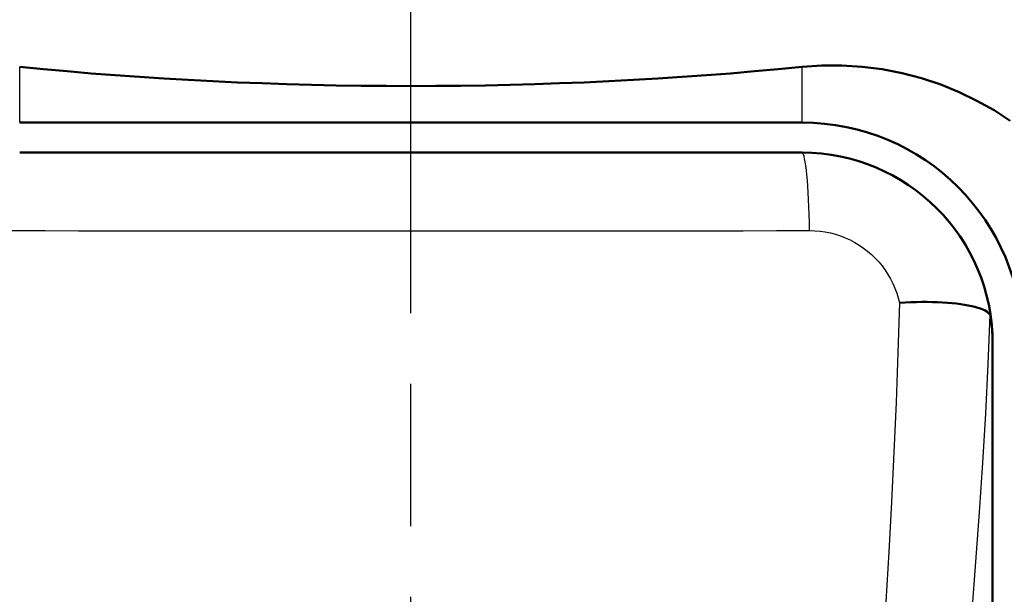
# Model space of a CAD drawing. Header units: millimetres. Extents: x 185 to 1856, y 145 to 1263.
# Tile 66 of 69: x 1290 to 1339, y 1149 to 1177. Entities that reach past the tile are written whole.
import ezdxf

# ---------------------------------------------------------------- set-up
doc = ezdxf.new("R2010")
doc.units = ezdxf.units.MM
doc.header["$LTSCALE"] = 5
doc.linetypes.add('CHAIN', pattern=[0.3543, 0.2362, -0.0295, 0.0591, -0.0295])
for name, color, linetype, lineweight in [('Mittellinie(DIN)', 4, 'CHAIN', 25), ('Sichtbare Kanten(DIN)', 7, 'Continuous', 50), ('Sichtbare tangentiale Kanten(DIN)', 3, 'Continuous', 25)]:
    doc.layers.add(name, color=color, linetype=linetype, lineweight=lineweight)

msp = doc.modelspace()

# ---------------------------------------------------------------- linework, layer by layer
at = {"layer": 'Mittellinie(DIN)', "linetype": 'CHAIN', "ltscale": 23.990969}
msp.add_line((1309.597, 567.677), (1309.597, 1262.686), dxfattribs=at)
at = {"layer": 'Sichtbare Kanten(DIN)'}
for p, q in [((1329.097, 1172.182), (1290.097, 1172.182)), ((1290.097, 1170.682), (1329.097, 1170.682)), ((1290.097, 1170.682), (1329.097, 1170.682)), ((1338.597, 1161.182), (1338.597, 1077.182)), ((1338.597, 1161.181), (1338.597, 1077.182))]:
    msp.add_line(p, q, dxfattribs=at)
at = {"layer": 'Sichtbare Kanten(DIN)', "flags": 128}
for points in [[(1339.472, 1172.269), (1338.667, 1172.793), (1337.817, 1173.273), (1336.93, 1173.703), (1336.008, 1174.079), (1335.058, 1174.396), (1334.083, 1174.651), (1333.091, 1174.841), (1332.09, 1174.968), (1331.085, 1175.03), (1330.085, 1175.028), (1329.097, 1174.961)], [(1338.474, 1162.584), (1338.434, 1162.64), (1338.378, 1162.695), (1338.307, 1162.749), (1338.219, 1162.8), (1338.117, 1162.85), (1337.999, 1162.897), (1337.866, 1162.942), (1337.719, 1162.984), (1337.559, 1163.023), (1337.386, 1163.059), (1337.2, 1163.093), (1337.002, 1163.122), (1336.792, 1163.149), (1336.572, 1163.172), (1336.342, 1163.191), (1336.102, 1163.207), (1335.855, 1163.219), (1335.6, 1163.226), (1335.337, 1163.23), (1335.069, 1163.229), (1334.796, 1163.224), (1334.519, 1163.215), (1334.239, 1163.202), (1333.956, 1163.184)], [(1338.474, 1162.584), (1338.476, 1162.58), (1338.478, 1162.576), (1338.48, 1162.572), (1338.482, 1162.567), (1338.484, 1162.562), (1338.486, 1162.557), (1338.487, 1162.551), (1338.489, 1162.546), (1338.491, 1162.54), (1338.493, 1162.533), (1338.494, 1162.527), (1338.496, 1162.52), (1338.498, 1162.513), (1338.499, 1162.506), (1338.501, 1162.498), (1338.503, 1162.49), (1338.504, 1162.482), (1338.506, 1162.473), (1338.507, 1162.465), (1338.509, 1162.456), (1338.51, 1162.446), (1338.512, 1162.437), (1338.513, 1162.427), (1338.514, 1162.417)], [(1338.514, 1162.417), (1338.521, 1162.365), (1338.528, 1162.312), (1338.534, 1162.26), (1338.54, 1162.208), (1338.546, 1162.155), (1338.551, 1162.103), (1338.556, 1162.051), (1338.561, 1161.999), (1338.565, 1161.947), (1338.57, 1161.896), (1338.573, 1161.844), (1338.577, 1161.792), (1338.58, 1161.741), (1338.583, 1161.689), (1338.586, 1161.638), (1338.588, 1161.587), (1338.59, 1161.536), (1338.592, 1161.485), (1338.594, 1161.434), (1338.595, 1161.383), (1338.596, 1161.333), (1338.597, 1161.282), (1338.597, 1161.232), (1338.597, 1161.181)]]:
    msp.add_lwpolyline(points, dxfattribs=at)
at = {"layer": 'Sichtbare Kanten(DIN)'}
for radius in [11, 9.5]:
    msp.add_arc((1329.097, 1161.182), radius, 0, 90, dxfattribs=at)
for centre, major_axis, ratio, start_param, end_param in [((1309.597, 1188.741), (55, 0), 0.267949, 4.349961, 5.074817), ((1329.097, 1161.181), (0, 9.5), 0.999962, 4.712389, 6.283185)]:
    msp.add_ellipse(centre, major_axis=major_axis, ratio=ratio, start_param=start_param, end_param=end_param, dxfattribs=at)
at = {"layer": 'Sichtbare tangentiale Kanten(DIN)'}
for p, q in [((1290.097, 1172.182), (1290.097, 1174.961)), ((1329.097, 1172.182), (1329.097, 1174.961)), ((1329.097, 1170.682), (1329.097, 1170.67))]:
    msp.add_line(p, q, dxfattribs=at)
at = {"layer": 'Sichtbare tangentiale Kanten(DIN)', "flags": 128}
for points in [[(1329.097, 1170.67), (1327.476, 1170.669), (1325.855, 1170.668), (1324.232, 1170.667), (1322.608, 1170.667), (1320.983, 1170.666), (1319.358, 1170.665), (1317.732, 1170.665), (1316.106, 1170.664), (1314.479, 1170.664), (1312.852, 1170.664), (1311.225, 1170.664), (1309.597, 1170.664), (1307.97, 1170.664), (1306.342, 1170.664), (1304.715, 1170.664), (1303.088, 1170.664), (1301.462, 1170.665), (1299.836, 1170.665), (1298.211, 1170.666), (1296.586, 1170.667), (1294.963, 1170.667), (1293.34, 1170.668), (1291.718, 1170.669), (1290.097, 1170.67)], [(1338.514, 1162.417), (1338.424, 1162.97), (1338.299, 1163.518), (1338.142, 1164.059), (1337.953, 1164.591), (1337.732, 1165.112), (1337.482, 1165.62), (1337.202, 1166.113), (1336.893, 1166.59), (1336.557, 1167.047), (1336.194, 1167.483), (1335.805, 1167.897), (1335.391, 1168.286), (1334.953, 1168.65), (1334.492, 1168.988), (1334.011, 1169.299), (1333.511, 1169.581), (1332.995, 1169.833), (1332.465, 1170.053), (1331.922, 1170.241), (1331.369, 1170.395), (1330.806, 1170.515), (1330.238, 1170.601), (1329.667, 1170.653), (1329.097, 1170.67)], [(1289.72, 1166.788), (1291.372, 1166.787), (1293.025, 1166.786), (1294.68, 1166.785), (1296.335, 1166.784), (1297.991, 1166.784), (1299.647, 1166.783), (1301.305, 1166.782), (1302.963, 1166.782), (1304.621, 1166.782), (1306.279, 1166.781), (1307.938, 1166.781), (1309.597, 1166.781), (1311.256, 1166.781), (1312.915, 1166.781), (1314.573, 1166.782), (1316.232, 1166.782), (1317.89, 1166.782), (1319.547, 1166.783), (1321.204, 1166.784), (1322.86, 1166.784), (1324.515, 1166.785), (1326.169, 1166.786), (1327.822, 1166.787), (1329.474, 1166.788)], [(1329.474, 1166.788), (1329.733, 1166.781), (1329.993, 1166.759), (1330.252, 1166.722), (1330.508, 1166.671), (1330.761, 1166.605), (1331.01, 1166.525), (1331.253, 1166.43), (1331.491, 1166.322), (1331.722, 1166.201), (1331.946, 1166.067), (1332.161, 1165.921), (1332.367, 1165.763), (1332.564, 1165.595), (1332.75, 1165.416), (1332.925, 1165.227), (1333.088, 1165.028), (1333.24, 1164.82), (1333.38, 1164.605), (1333.508, 1164.382), (1333.624, 1164.152), (1333.726, 1163.917), (1333.816, 1163.676), (1333.892, 1163.432), (1333.954, 1163.184)], [(1333.956, 1163.184), (1333.88, 1160.704), (1333.786, 1158.221), (1333.677, 1155.736), (1333.553, 1153.247), (1333.417, 1150.756), (1333.27, 1148.263), (1333.114, 1145.766), (1332.951, 1143.265), (1332.781, 1140.761), (1332.608, 1138.253), (1332.431, 1135.741), (1332.254, 1133.227), (1332.077, 1130.709), (1331.903, 1128.189), (1331.732, 1125.666), (1331.568, 1123.141), (1331.41, 1120.613), (1331.262, 1118.084), (1331.124, 1115.553), (1330.998, 1113.02), (1330.886, 1110.486), (1330.788, 1107.952), (1330.707, 1105.416)], [(1334.137, 1105.327), (1334.247, 1107.841), (1334.378, 1110.354), (1334.53, 1112.865), (1334.699, 1115.376), (1334.885, 1117.885), (1335.085, 1120.392), (1335.296, 1122.897), (1335.518, 1125.4), (1335.747, 1127.901), (1335.981, 1130.399), (1336.218, 1132.894), (1336.456, 1135.386), (1336.692, 1137.875), (1336.924, 1140.361), (1337.15, 1142.843), (1337.368, 1145.321), (1337.575, 1147.796), (1337.769, 1150.267), (1337.949, 1152.736), (1338.112, 1155.202), (1338.255, 1157.666), (1338.377, 1160.126), (1338.474, 1162.584)]]:
    msp.add_lwpolyline(points, dxfattribs=at)
at = {"layer": 'Sichtbare tangentiale Kanten(DIN)'}
msp.add_ellipse((1329.097, 1165.67), major_axis=(-0.003, 5), ratio=0.077526, start_param=4.937733, end_param=6.274432, dxfattribs=at)

doc.saveas('drawing.dxf')
